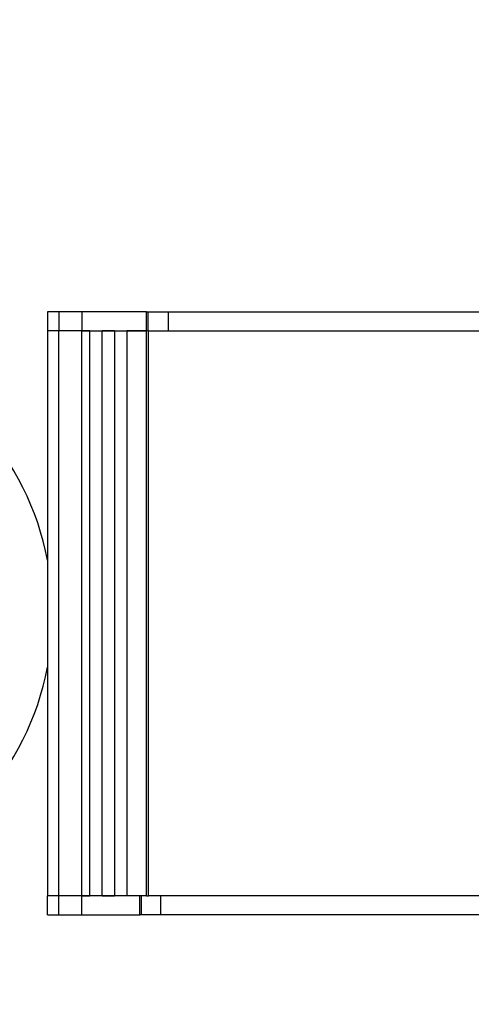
# Model space of a CAD drawing. Header units: millimetres. Extents: x 0 to 420, y 0 to 297.
# Tile 109 of 145: x 191 to 200, y 182 to 203. Entities that reach past the tile are written whole.
import ezdxf

# ---------------------------------------------------------------- set-up
doc = ezdxf.new("R2010")
doc.units = ezdxf.units.MM
doc.styles.add('SLDTEXTSTYLE0', font='TXT', dxfattribs={"width": 0.75})
doc.dimstyles.new('SLDDIMSTYLE0', dxfattribs={"dimtxt": 3.5, "dimasz": 3.302, "dimexe": 0, "dimexo": 0.0625, "dimgap": 0.875, "dimtad": 1, "dimlfac": 5, "dimrnd": 1e-09, "dimzin": 12, "dimdsep": 46, "dimtxsty": 'SLDTEXTSTYLE0', "dimsah": 1, "dimcen": 0.09, "dimadec": 0, "dimazin": 3, "dimtfac": 1, "dimtofl": 0, "dimtmove": 0, "dimatfit": 3, "dimfxl": 1, "dimfrac": 2, "dimtolj": 1, "dimtzin": 12, "dimarcsym": 0})

# ---------------------------------------------------------------- blocks, each defined once
blk = doc.blocks.new('_D_2')
at = {"color": 7, "linetype": 'Continuous', "lineweight": 18}
for p, q in [((185.436, 191.755), (185.436, 250.846)), ((235.436, 223.755), (235.436, 250.846)), ((235.436, 249.846), (185.436, 249.846))]:
    blk.add_line(p, q, dxfattribs=at)
for points in [[(185.436, 249.846), (188.738, 249.338), (188.738, 250.354)], [(235.436, 249.846), (232.134, 250.354), (232.134, 249.338)]]:
    blk.add_solid(points, dxfattribs=at)
at = {"color": 7, "linetype": 'Continuous', "lineweight": 18, "insert": (206.557, 254.358), "char_height": 3.5, "attachment_point": 1, "style": 'SLDTEXTSTYLE0'}
blk.add_mtext('250', dxfattribs=at)
blk = doc.blocks.new('_D_5')
at = {"color": 7, "linetype": 'Continuous', "lineweight": 18}
for p, q in [((186.436, 221.355), (271.003, 221.355)), ((270.003, 160.155), (270.003, 221.355)), ((186.436, 160.155), (271.003, 160.155))]:
    blk.add_line(p, q, dxfattribs=at)
for points in [[(270.003, 221.355), (269.495, 218.053), (270.511, 218.053)], [(270.003, 160.155), (270.511, 163.457), (269.495, 163.457)]]:
    blk.add_solid(points, dxfattribs=at)
at = {"color": 7, "linetype": 'Continuous', "lineweight": 18, "insert": (265.491, 186.876), "char_height": 3.5, "attachment_point": 1, "rotation": 90, "style": 'SLDTEXTSTYLE0'}
blk.add_mtext('306', dxfattribs=at)

msp = doc.modelspace()

# ---------------------------------------------------------------- linework, layer by layer
at = {"color": 7, "linetype": 'Continuous', "lineweight": 25}
for p, q in [((191.3273, 197.1623), (191.3273, 196.7623)), ((191.5633, 197.1623), (191.3273, 197.1623)), ((191.5633, 197.1623), (191.5633, 196.7623)), ((192.0562, 197.1623), (191.5633, 197.1623)), ((192.0562, 197.1623), (192.0562, 196.7623)), ((193.4273, 197.1623), (192.0562, 197.1623)), ((193.4273, 196.7623), (193.4273, 197.1623)), ((193.4273, 197.1623), (193.4617, 197.1623)), ((193.4617, 196.7623), (193.4617, 197.1623)), ((193.4617, 197.1623), (193.892, 197.1623)), ((193.892, 196.7623), (193.892, 197.1623)), ((193.892, 197.1623), (210.8473, 197.1623)), ((191.3273, 196.7623), (191.3273, 184.7623)), ((191.5633, 196.7623), (191.3273, 196.7623)), ((191.5633, 184.7623), (191.5633, 196.7623)), ((192.0562, 196.7623), (191.5633, 196.7623)), ((192.0562, 184.7623), (192.0562, 196.7623)), ((192.2273, 196.7623), (192.0562, 196.7623)), ((192.0562, 196.7623), (193.4273, 196.7623)), ((192.2273, 184.7623), (192.2273, 196.7623)), ((192.4873, 184.7623), (192.4873, 196.7623)), ((192.7473, 196.7623), (192.4873, 196.7623)), ((192.7473, 196.7623), (192.7473, 184.7623)), ((193.0073, 196.7623), (193.0073, 184.7623)), ((193.4273, 196.7623), (193.0073, 196.7623)), ((193.4273, 184.7623), (193.4273, 196.7623)), ((193.4617, 196.7623), (193.4273, 196.7623)), ((193.4617, 196.7623), (193.892, 196.7623)), ((193.4673, 184.7623), (193.4673, 196.7623)), ((193.892, 196.7623), (210.8473, 196.7623)), ((191.3273, 184.3623), (191.3273, 184.7623)), ((191.5633, 184.7623), (191.3273, 184.7623)), ((191.5633, 184.3623), (191.5633, 184.7623)), ((192.0562, 184.7623), (191.5633, 184.7623)), ((192.0562, 184.3623), (192.0562, 184.7623)), ((193.2873, 184.7623), (192.0562, 184.7623)), ((192.0562, 184.7623), (192.2273, 184.7623)), ((192.4873, 184.7623), (192.7473, 184.7623)), ((193.4273, 184.7623), (193.0073, 184.7623)), ((193.2873, 184.3623), (193.2873, 184.7623)), ((193.3195, 184.3623), (193.3195, 184.7623)), ((193.4273, 184.7623), (193.4673, 184.7623)), ((193.7223, 184.7623), (193.4673, 184.7623)), ((193.7223, 184.7623), (193.7223, 184.3623)), ((216.0323, 184.7623), (193.7223, 184.7623)), ((191.3273, 184.3623), (191.5633, 184.3623)), ((191.5633, 184.3623), (192.0562, 184.3623)), ((192.0562, 184.3623), (193.2873, 184.3623)), ((193.3195, 184.3623), (193.2873, 184.3623)), ((193.7223, 184.3623), (193.3195, 184.3623)), ((216.0323, 184.3623), (193.7223, 184.3623))]:
    msp.add_line(p, q, dxfattribs=at)
for start, end in [(10.9242, 42.05341), (317.94659, 349.0758)]:
    msp.add_arc((185.436, 190.7553), 6, start, end, dxfattribs=at)

# ---------------------------------------------------------------- dimensions: what is measured, and where the dimension line sits
at = {"color": 7, "linetype": 'Continuous', "lineweight": 18}
dim = msp.add_linear_dim(base=(185.436, 249.8462), p1=(235.436, 222.7553), p2=(185.436, 190.7553), dimstyle='SLDDIMSTYLE0', dxfattribs=at)
dim.commit()
dim.dimension.update_dxf_attribs({"geometry": '_D_2', "text_midpoint": (210.436, 249.8462), "dimtype": 160})
dim = msp.add_linear_dim(base=(270.0027, 221.3553), p1=(185.436, 160.1553), p2=(185.436, 221.3553), angle=90, dimstyle='SLDDIMSTYLE0', dxfattribs=at)
dim.commit()
dim.dimension.update_dxf_attribs({"geometry": '_D_5', "text_midpoint": (270.0027, 190.7553), "dimtype": 160})

doc.saveas('drawing.dxf')
